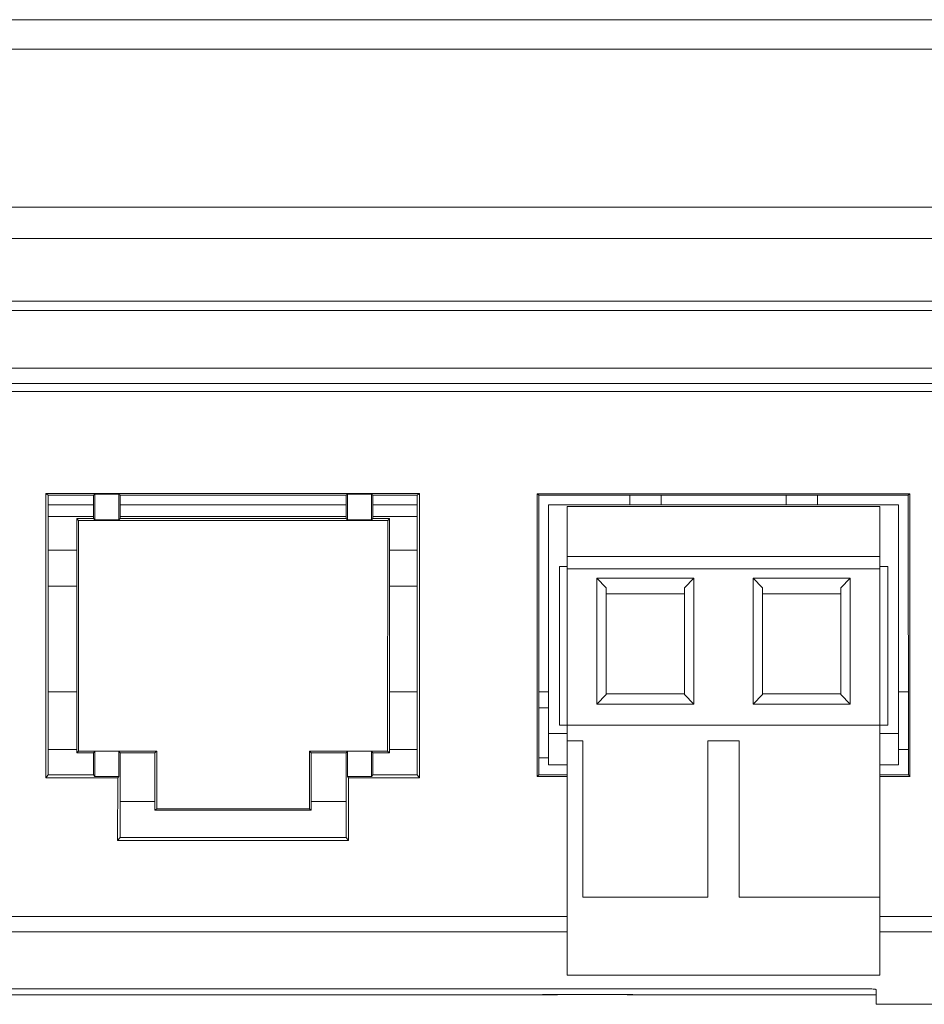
# Model space of a CAD drawing. Header units: centimetres. Extents: x -29.7 to 29.7, y -21 to 21.
# Tile 5 of 11: x -11.9 to -9, y 11.5 to 14.7. Entities that reach past the tile are written whole.
import ezdxf

# ---------------------------------------------------------------- set-up
doc = ezdxf.new("R2010")
doc.units = ezdxf.units.CM
doc.header["$MEASUREMENT"] = 0

msp = doc.modelspace()

# ---------------------------------------------------------------- linework, layer by layer
at = {"lineweight": 9}
for points in [[(-15.5359, 14.69382), (-15.5359, 14.69382), (-1.98858, 14.69382), (-1.98858, 14.69382)], [(-15.63576, 14.59906), (-15.63576, 14.59906), (-1.88872, 14.59906), (-1.88872, 14.59906)], [(-1.86224, 14.09382), (-1.86224, 14.09382), (-15.66224, 14.09382), (-15.66224, 14.09382)], [(-1.91224, 13.99382), (-1.91224, 13.99382), (-15.61224, 13.99382), (-15.61224, 13.99382)], [(-15.25438, 13.79382), (-15.25438, 13.79382), (-2.2701, 13.79382), (-2.2701, 13.79382)], [(-15.2536, 13.76382), (-15.2536, 13.76382), (-2.27088, 13.76382), (-2.27088, 13.76382)], [(-3.51852, 13.57859), (-3.51852, 13.57859), (-14.12671, 13.57859), (-14.12671, 13.57859)], [(-14.07664, 13.52992), (-14.07664, 13.52992), (-3.56733, 13.52992), (-3.56733, 13.52992)], [(-13.9444, 13.50405), (-13.9444, 13.50405), (-7.57372, 13.50405), (-7.57372, 13.50405)], [(-11.78979, 13.17846), (-11.78979, 13.17846), (-11.79021, 12.26861), (-11.79021, 12.26861)], [(-11.78979, 13.17846), (-11.78979, 13.17846), (-10.59469, 13.17846), (-10.59469, 13.17846)], [(-11.78979, 13.17846), (-11.78979, 13.17846), (-11.78224, 13.17216), (-11.78224, 13.17216)], [(-11.63727, 13.17216), (-11.63727, 13.17216), (-11.78224, 13.17216), (-11.78224, 13.17216)], [(-11.78224, 13.17216), (-11.78224, 13.17216), (-11.78224, 12.2779), (-11.78224, 12.2779)], [(-11.63339, 13.1754), (-11.63339, 13.1754), (-11.63727, 13.17216), (-11.63727, 13.17216)], [(-11.63727, 13.09853), (-11.63727, 13.09853), (-11.63727, 13.17216), (-11.63727, 13.17216)], [(-11.55612, 13.1754), (-11.55612, 13.1754), (-11.63339, 13.1754), (-11.63339, 13.1754)], [(-11.63335, 13.09396), (-11.63335, 13.09396), (-11.63339, 13.1754), (-11.63339, 13.1754)], [(-11.55612, 13.1754), (-11.55612, 13.1754), (-11.55616, 13.09396), (-11.55616, 13.09396)], [(-11.55612, 13.1754), (-11.55612, 13.1754), (-11.55224, 13.17216), (-11.55224, 13.17216)], [(-10.82943, 13.17216), (-10.82943, 13.17216), (-11.55224, 13.17216), (-11.55224, 13.17216)], [(-11.55224, 13.17216), (-11.55224, 13.17216), (-11.55224, 13.09853), (-11.55224, 13.09853)], [(-10.82554, 13.1754), (-10.82554, 13.1754), (-10.82943, 13.17216), (-10.82943, 13.17216)], [(-10.82943, 13.09853), (-10.82943, 13.09853), (-10.82943, 13.17216), (-10.82943, 13.17216)], [(-10.74828, 13.1754), (-10.74828, 13.1754), (-10.82554, 13.1754), (-10.82554, 13.1754)], [(-10.8255, 13.09396), (-10.8255, 13.09396), (-10.82554, 13.1754), (-10.82554, 13.1754)], [(-10.74828, 13.1754), (-10.74828, 13.1754), (-10.74832, 13.09396), (-10.74832, 13.09396)], [(-10.74828, 13.1754), (-10.74828, 13.1754), (-10.74439, 13.17216), (-10.74439, 13.17216)], [(-10.60224, 13.17216), (-10.60224, 13.17216), (-10.74439, 13.17216), (-10.74439, 13.17216)], [(-10.74439, 13.17216), (-10.74439, 13.17216), (-10.74439, 13.09853), (-10.74439, 13.09853)], [(-10.59469, 13.17846), (-10.59469, 13.17846), (-10.60224, 13.17216), (-10.60224, 13.17216)], [(-10.60224, 12.2779), (-10.60224, 12.2779), (-10.60224, 13.17216), (-10.60224, 13.17216)], [(-10.59427, 12.26861), (-10.59427, 12.26861), (-10.59469, 13.17846), (-10.59469, 13.17846)], [(-10.21823, 12.2726), (-10.21823, 12.2726), (-10.21823, 13.1772), (-10.21823, 13.1772)], [(-10.21823, 13.1772), (-10.21823, 13.1772), (-9.02625, 13.1772), (-9.02625, 13.1772)], [(-10.21761, 13.1772), (-10.21761, 13.1772), (-10.21258, 13.17216), (-10.21258, 13.17216)], [(-10.21354, 12.2779), (-10.21354, 12.2779), (-10.21258, 13.17216), (-10.21258, 13.17216)], [(-9.03142, 13.17216), (-9.03142, 13.17216), (-10.21306, 13.17216), (-10.21306, 13.17216)], [(-9.92224, 13.14182), (-9.92224, 13.14182), (-9.92224, 13.17216), (-9.92224, 13.17216)], [(-9.82224, 13.14182), (-9.82224, 13.14182), (-9.82224, 13.17216), (-9.82224, 13.17216)], [(-9.42224, 13.14182), (-9.42224, 13.14182), (-9.42224, 13.17216), (-9.42224, 13.17216)], [(-9.32224, 13.14182), (-9.32224, 13.14182), (-9.32224, 13.17216), (-9.32224, 13.17216)], [(-9.02687, 13.1772), (-9.02687, 13.1772), (-9.03189, 13.17216), (-9.03189, 13.17216)], [(-9.03189, 13.17216), (-9.03189, 13.17216), (-9.03094, 12.2779), (-9.03094, 12.2779)], [(-9.02625, 13.1772), (-9.02625, 13.1772), (-9.02625, 12.2726), (-9.02625, 12.2726)], [(-11.78224, 13.14182), (-11.78224, 13.14182), (-11.63727, 13.14182), (-11.63727, 13.14182)], [(-11.55224, 13.14182), (-11.55224, 13.14182), (-10.82943, 13.14182), (-10.82943, 13.14182)], [(-10.74439, 13.14182), (-10.74439, 13.14182), (-10.60224, 13.14182), (-10.60224, 13.14182)], [(-10.18224, 12.30982), (-10.18224, 12.30982), (-10.18224, 13.14182), (-10.18224, 13.14182)], [(-9.06224, 13.14182), (-9.06224, 13.14182), (-10.18224, 13.14182), (-10.18224, 13.14182)], [(-10.12224, 13.13682), (-10.12224, 13.13682), (-10.12224, 11.63682), (-10.12224, 11.63682)], [(-10.12224, 13.13682), (-10.12224, 13.13682), (-9.12224, 13.13682), (-9.12224, 13.13682)], [(-9.12224, 11.63682), (-9.12224, 11.63682), (-9.12224, 13.13682), (-9.12224, 13.13682)], [(-9.06224, 12.30982), (-9.06224, 12.30982), (-9.06224, 13.14182), (-9.06224, 13.14182)], [(-11.78224, 13.10425), (-11.78224, 13.10425), (-11.63727, 13.10425), (-11.63727, 13.10425)], [(-11.55224, 13.10425), (-11.55224, 13.10425), (-10.82943, 13.10425), (-10.82943, 13.10425)], [(-10.74439, 13.10425), (-10.74439, 13.10425), (-10.60224, 13.10425), (-10.60224, 13.10425)], [(-11.63727, 13.09853), (-11.63727, 13.09853), (-11.69083, 13.09853), (-11.69083, 13.09853)], [(-11.69083, 13.09853), (-11.69083, 13.09853), (-11.68534, 13.09212), (-11.68534, 13.09212)], [(-11.69083, 12.34853), (-11.69083, 12.34853), (-11.69083, 13.09853), (-11.69083, 13.09853)], [(-10.69633, 13.09212), (-10.69633, 13.09212), (-11.68534, 13.09212), (-11.68534, 13.09212)], [(-11.68534, 13.09212), (-11.68534, 13.09212), (-11.685, 12.3534), (-11.685, 12.3534)], [(-11.63727, 13.09853), (-11.63727, 13.09853), (-11.63335, 13.09396), (-11.63335, 13.09396)], [(-11.63335, 13.09396), (-11.63335, 13.09396), (-11.55616, 13.09396), (-11.55616, 13.09396)], [(-11.55616, 13.09396), (-11.55616, 13.09396), (-11.55224, 13.09853), (-11.55224, 13.09853)], [(-10.82943, 13.09853), (-10.82943, 13.09853), (-11.55224, 13.09853), (-11.55224, 13.09853)], [(-10.8255, 13.09396), (-10.8255, 13.09396), (-10.82943, 13.09853), (-10.82943, 13.09853)], [(-10.8255, 13.09396), (-10.8255, 13.09396), (-10.74832, 13.09396), (-10.74832, 13.09396)], [(-10.74439, 13.09853), (-10.74439, 13.09853), (-10.74832, 13.09396), (-10.74832, 13.09396)], [(-10.69083, 13.09853), (-10.69083, 13.09853), (-10.74439, 13.09853), (-10.74439, 13.09853)], [(-10.69667, 12.3534), (-10.69667, 12.3534), (-10.69633, 13.09212), (-10.69633, 13.09212)], [(-10.69083, 13.09853), (-10.69083, 13.09853), (-10.69633, 13.09212), (-10.69633, 13.09212)], [(-10.69083, 13.09853), (-10.69083, 13.09853), (-10.69083, 12.34853), (-10.69083, 12.34853)], [(-11.69083, 12.99682), (-11.69083, 12.99682), (-11.78224, 12.99682), (-11.78224, 12.99682)], [(-10.60224, 12.99682), (-10.60224, 12.99682), (-10.69083, 12.99682), (-10.69083, 12.99682)], [(-10.12224, 12.97682), (-10.12224, 12.97682), (-9.12224, 12.97682), (-9.12224, 12.97682)], [(-10.14724, 12.43682), (-10.14724, 12.43682), (-10.14724, 12.94438), (-10.14724, 12.94438)], [(-10.14724, 12.94438), (-10.14724, 12.94438), (-10.12224, 12.94438), (-10.12224, 12.94438)], [(-9.12224, 12.93682), (-9.12224, 12.93682), (-10.12224, 12.93682), (-10.12224, 12.93682)], [(-9.09724, 12.94438), (-9.09724, 12.94438), (-9.12224, 12.94438), (-9.12224, 12.94438)], [(-9.09724, 12.43682), (-9.09724, 12.43682), (-9.09724, 12.94438), (-9.09724, 12.94438)], [(-10.02724, 12.50443), (-10.02724, 12.50443), (-10.02724, 12.90666), (-10.02724, 12.90666)], [(-9.99724, 12.87666), (-9.99724, 12.87666), (-10.02724, 12.90666), (-10.02724, 12.90666)], [(-10.02724, 12.90666), (-10.02724, 12.90666), (-9.71724, 12.90666), (-9.71724, 12.90666)], [(-9.74724, 12.87666), (-9.74724, 12.87666), (-9.71724, 12.90666), (-9.71724, 12.90666)], [(-9.71724, 12.50443), (-9.71724, 12.50443), (-9.71724, 12.90666), (-9.71724, 12.90666)], [(-9.52724, 12.90666), (-9.52724, 12.90666), (-9.52724, 12.50443), (-9.52724, 12.50443)], [(-9.52724, 12.90666), (-9.52724, 12.90666), (-9.49724, 12.87666), (-9.49724, 12.87666)], [(-9.52724, 12.90666), (-9.52724, 12.90666), (-9.21724, 12.90666), (-9.21724, 12.90666)], [(-9.24724, 12.87666), (-9.24724, 12.87666), (-9.21724, 12.90666), (-9.21724, 12.90666)], [(-9.21724, 12.50443), (-9.21724, 12.50443), (-9.21724, 12.90666), (-9.21724, 12.90666)], [(-11.69083, 12.88182), (-11.69083, 12.88182), (-11.78224, 12.88182), (-11.78224, 12.88182)], [(-10.60224, 12.88182), (-10.60224, 12.88182), (-10.69083, 12.88182), (-10.69083, 12.88182)], [(-9.99724, 12.53443), (-9.99724, 12.53443), (-9.99724, 12.87666), (-9.99724, 12.87666)], [(-9.74724, 12.85682), (-9.74724, 12.85682), (-9.99724, 12.85682), (-9.99724, 12.85682)], [(-9.74724, 12.87666), (-9.74724, 12.87666), (-9.74724, 12.53443), (-9.74724, 12.53443)], [(-9.49724, 12.53443), (-9.49724, 12.53443), (-9.49724, 12.87666), (-9.49724, 12.87666)], [(-9.49724, 12.85682), (-9.49724, 12.85682), (-9.24724, 12.85682), (-9.24724, 12.85682)], [(-9.24724, 12.87666), (-9.24724, 12.87666), (-9.24724, 12.53443), (-9.24724, 12.53443)], [(-11.69083, 12.54382), (-11.69083, 12.54382), (-11.78224, 12.54382), (-11.78224, 12.54382)], [(-10.60224, 12.54382), (-10.60224, 12.54382), (-10.69083, 12.54382), (-10.69083, 12.54382)], [(-10.18224, 12.54382), (-10.18224, 12.54382), (-10.21325, 12.54382), (-10.21325, 12.54382)], [(-9.03122, 12.54382), (-9.03122, 12.54382), (-9.06224, 12.54382), (-9.06224, 12.54382)], [(-9.99724, 12.53443), (-9.99724, 12.53443), (-10.02724, 12.50443), (-10.02724, 12.50443)], [(-9.99724, 12.53682), (-9.99724, 12.53682), (-9.74724, 12.53682), (-9.74724, 12.53682)], [(-9.74724, 12.53443), (-9.74724, 12.53443), (-9.71724, 12.50443), (-9.71724, 12.50443)], [(-9.49724, 12.53443), (-9.49724, 12.53443), (-9.52724, 12.50443), (-9.52724, 12.50443)], [(-9.24724, 12.53682), (-9.24724, 12.53682), (-9.49724, 12.53682), (-9.49724, 12.53682)], [(-9.24724, 12.53443), (-9.24724, 12.53443), (-9.21724, 12.50443), (-9.21724, 12.50443)], [(-10.21331, 12.49182), (-10.21331, 12.49182), (-10.18224, 12.49182), (-10.18224, 12.49182)], [(-9.71724, 12.50443), (-9.71724, 12.50443), (-10.02724, 12.50443), (-10.02724, 12.50443)], [(-9.21724, 12.50443), (-9.21724, 12.50443), (-9.52724, 12.50443), (-9.52724, 12.50443)], [(-10.12224, 12.43682), (-10.12224, 12.43682), (-10.14724, 12.43682), (-10.14724, 12.43682)], [(-10.12224, 12.43682), (-10.12224, 12.43682), (-9.12224, 12.43682), (-9.12224, 12.43682)], [(-9.09724, 12.43682), (-9.09724, 12.43682), (-9.12224, 12.43682), (-9.12224, 12.43682)], [(-10.18224, 12.40982), (-10.18224, 12.40982), (-10.12224, 12.40982), (-10.12224, 12.40982)], [(-10.12224, 12.38682), (-10.12224, 12.38682), (-10.07224, 12.38682), (-10.07224, 12.38682)], [(-10.07224, 12.38682), (-10.07224, 12.38682), (-10.07224, 11.88682), (-10.07224, 11.88682)], [(-9.67224, 12.38682), (-9.67224, 12.38682), (-9.67224, 11.88682), (-9.67224, 11.88682)], [(-9.57224, 12.38682), (-9.57224, 12.38682), (-9.67224, 12.38682), (-9.67224, 12.38682)], [(-9.57224, 11.88682), (-9.57224, 11.88682), (-9.57224, 12.38682), (-9.57224, 12.38682)], [(-9.12224, 12.40982), (-9.12224, 12.40982), (-9.06224, 12.40982), (-9.06224, 12.40982)], [(-11.69083, 12.35864), (-11.69083, 12.35864), (-11.78224, 12.35864), (-11.78224, 12.35864)], [(-11.69083, 12.34853), (-11.69083, 12.34853), (-11.685, 12.3534), (-11.685, 12.3534)], [(-11.69083, 12.34853), (-11.69083, 12.34853), (-11.63727, 12.34853), (-11.63727, 12.34853)], [(-11.685, 12.3534), (-11.685, 12.3534), (-11.435, 12.3534), (-11.435, 12.3534)], [(-11.63301, 12.35209), (-11.63301, 12.35209), (-11.63727, 12.34853), (-11.63727, 12.34853)], [(-11.63727, 12.2779), (-11.63727, 12.2779), (-11.63727, 12.34853), (-11.63727, 12.34853)], [(-11.63298, 12.27289), (-11.63298, 12.27289), (-11.63301, 12.35209), (-11.63301, 12.35209)], [(-11.5565, 12.35209), (-11.5565, 12.35209), (-11.55654, 12.27289), (-11.55654, 12.27289)], [(-11.55224, 12.34853), (-11.55224, 12.34853), (-11.5565, 12.35209), (-11.5565, 12.35209)], [(-11.55224, 12.34853), (-11.55224, 12.34853), (-11.44083, 12.34853), (-11.44083, 12.34853)], [(-11.55224, 12.34853), (-11.55224, 12.34853), (-11.55224, 12.07755), (-11.55224, 12.07755)], [(-11.435, 12.3534), (-11.435, 12.3534), (-11.44083, 12.34853), (-11.44083, 12.34853)], [(-11.44083, 12.34853), (-11.44083, 12.34853), (-11.44083, 12.16451), (-11.44083, 12.16451)], [(-11.435, 12.3534), (-11.435, 12.3534), (-11.43492, 12.16944), (-11.43492, 12.16944)], [(-10.94675, 12.16944), (-10.94675, 12.16944), (-10.94667, 12.3534), (-10.94667, 12.3534)], [(-10.94667, 12.3534), (-10.94667, 12.3534), (-10.69667, 12.3534), (-10.69667, 12.3534)], [(-10.94667, 12.3534), (-10.94667, 12.3534), (-10.94083, 12.34853), (-10.94083, 12.34853)], [(-10.94083, 12.34853), (-10.94083, 12.34853), (-10.82943, 12.34853), (-10.82943, 12.34853)], [(-10.94083, 12.16451), (-10.94083, 12.16451), (-10.94083, 12.34853), (-10.94083, 12.34853)], [(-10.82943, 12.34853), (-10.82943, 12.34853), (-10.82516, 12.35209), (-10.82516, 12.35209)], [(-10.82943, 12.34853), (-10.82943, 12.34853), (-10.82943, 12.07755), (-10.82943, 12.07755)], [(-10.82516, 12.35209), (-10.82516, 12.35209), (-10.82513, 12.27289), (-10.82513, 12.27289)], [(-10.74865, 12.35209), (-10.74865, 12.35209), (-10.74869, 12.27289), (-10.74869, 12.27289)], [(-10.74865, 12.35209), (-10.74865, 12.35209), (-10.74439, 12.34853), (-10.74439, 12.34853)], [(-10.74439, 12.34853), (-10.74439, 12.34853), (-10.69083, 12.34853), (-10.69083, 12.34853)], [(-10.74439, 12.34853), (-10.74439, 12.34853), (-10.74439, 12.2779), (-10.74439, 12.2779)], [(-10.69083, 12.34853), (-10.69083, 12.34853), (-10.69667, 12.3534), (-10.69667, 12.3534)], [(-10.60224, 12.35864), (-10.60224, 12.35864), (-10.69083, 12.35864), (-10.69083, 12.35864)], [(-9.03103, 12.35864), (-9.03103, 12.35864), (-9.06224, 12.35864), (-9.06224, 12.35864)], [(-10.21348, 12.33182), (-10.21348, 12.33182), (-10.18224, 12.33182), (-10.18224, 12.33182)], [(-10.12224, 12.30982), (-10.12224, 12.30982), (-10.18224, 12.30982), (-10.18224, 12.30982)], [(-9.06224, 12.30982), (-9.06224, 12.30982), (-9.12224, 12.30982), (-9.12224, 12.30982)], [(-11.79021, 12.26861), (-11.79021, 12.26861), (-11.78224, 12.2779), (-11.78224, 12.2779)], [(-11.56021, 12.26861), (-11.56021, 12.26861), (-11.79021, 12.26861), (-11.79021, 12.26861)], [(-11.78224, 12.2779), (-11.78224, 12.2779), (-11.63727, 12.2779), (-11.63727, 12.2779)], [(-11.63298, 12.27289), (-11.63298, 12.27289), (-11.63727, 12.2779), (-11.63727, 12.2779)], [(-11.63298, 12.27289), (-11.63298, 12.27289), (-11.55654, 12.27289), (-11.55654, 12.27289)], [(-11.56021, 12.26861), (-11.56021, 12.26861), (-11.5603, 12.06815), (-11.5603, 12.06815)], [(-11.56021, 12.26861), (-11.56021, 12.26861), (-11.55654, 12.27289), (-11.55654, 12.27289)], [(-10.82513, 12.27289), (-10.82513, 12.27289), (-10.74869, 12.27289), (-10.74869, 12.27289)], [(-10.82146, 12.26861), (-10.82146, 12.26861), (-10.82513, 12.27289), (-10.82513, 12.27289)], [(-10.59427, 12.26861), (-10.59427, 12.26861), (-10.82146, 12.26861), (-10.82146, 12.26861)], [(-10.82137, 12.06815), (-10.82137, 12.06815), (-10.82146, 12.26861), (-10.82146, 12.26861)], [(-10.74869, 12.27289), (-10.74869, 12.27289), (-10.74439, 12.2779), (-10.74439, 12.2779)], [(-10.74439, 12.2779), (-10.74439, 12.2779), (-10.60224, 12.2779), (-10.60224, 12.2779)], [(-10.59427, 12.26861), (-10.59427, 12.26861), (-10.60224, 12.2779), (-10.60224, 12.2779)], [(-10.21885, 12.2726), (-10.21885, 12.2726), (-10.21354, 12.2779), (-10.21354, 12.2779)], [(-10.12224, 12.2726), (-10.12224, 12.2726), (-10.21823, 12.2726), (-10.21823, 12.2726)], [(-10.21306, 12.2779), (-10.21306, 12.2779), (-10.12224, 12.2779), (-10.12224, 12.2779)], [(-9.12224, 12.2779), (-9.12224, 12.2779), (-9.03142, 12.2779), (-9.03142, 12.2779)], [(-9.02625, 12.2726), (-9.02625, 12.2726), (-9.12224, 12.2726), (-9.12224, 12.2726)], [(-9.02563, 12.2726), (-9.02563, 12.2726), (-9.03094, 12.2779), (-9.03094, 12.2779)], [(-11.55224, 12.19294), (-11.55224, 12.19294), (-11.44083, 12.19294), (-11.44083, 12.19294)], [(-10.94083, 12.19294), (-10.94083, 12.19294), (-10.82943, 12.19294), (-10.82943, 12.19294)], [(-11.44083, 12.16451), (-11.44083, 12.16451), (-11.43492, 12.16944), (-11.43492, 12.16944)], [(-11.44083, 12.16451), (-11.44083, 12.16451), (-10.94083, 12.16451), (-10.94083, 12.16451)], [(-11.43492, 12.16944), (-11.43492, 12.16944), (-10.94675, 12.16944), (-10.94675, 12.16944)], [(-10.94083, 12.16451), (-10.94083, 12.16451), (-10.94675, 12.16944), (-10.94675, 12.16944)], [(-11.5603, 12.06815), (-11.5603, 12.06815), (-11.55224, 12.07755), (-11.55224, 12.07755)], [(-11.5603, 12.06815), (-11.5603, 12.06815), (-10.82137, 12.06815), (-10.82137, 12.06815)], [(-10.82943, 12.07755), (-10.82943, 12.07755), (-11.55224, 12.07755), (-11.55224, 12.07755)], [(-10.82137, 12.06815), (-10.82137, 12.06815), (-10.82943, 12.07755), (-10.82943, 12.07755)], [(-10.07224, 11.88682), (-10.07224, 11.88682), (-9.67224, 11.88682), (-9.67224, 11.88682)], [(-9.57224, 11.88682), (-9.57224, 11.88682), (-9.12224, 11.88682), (-9.12224, 11.88682)], [(-10.12224, 11.82464), (-10.12224, 11.82464), (-13.9444, 11.82464), (-13.9444, 11.82464)], [(-7.57372, 11.82464), (-7.57372, 11.82464), (-9.12224, 11.82464), (-9.12224, 11.82464)], [(-13.9444, 11.77531), (-13.9444, 11.77531), (-10.12224, 11.77531), (-10.12224, 11.77531)], [(-9.12224, 11.77531), (-9.12224, 11.77531), (-7.57372, 11.77531), (-7.57372, 11.77531)], [(-9.12224, 11.63682), (-9.12224, 11.63682), (-10.12224, 11.63682), (-10.12224, 11.63682)], [(-13.20534, 11.59325), (-13.20534, 11.59325), (-9.16534, 11.59325), (-9.16534, 11.59325)], [(-13.23534, 11.57382), (-13.23534, 11.57382), (-10.26753, 11.57382), (-10.26753, 11.57382)], [(-10.26808, 11.57383), (-10.26808, 11.57383), (-10.26448, 11.57391), (-10.26448, 11.57391)], [(-10.26808, 11.57383), (-10.26808, 11.57383), (-10.26768, 11.57385), (-10.26768, 11.57385)], [(-10.26802, 11.57383), (-10.26802, 11.57383), (-10.26808, 11.57383), (-10.26808, 11.57383)], [(-10.26751, 11.57382), (-10.26751, 11.57382), (-10.26802, 11.57383), (-10.26802, 11.57383)], [(-10.25332, 11.57393), (-10.25332, 11.57393), (-10.26751, 11.57382), (-10.26751, 11.57382)], [(-10.26448, 11.57391), (-10.26448, 11.57391), (-10.24379, 11.5742), (-10.24379, 11.5742)], [(-9.84344, 11.57383), (-9.84344, 11.57383), (-9.84403, 11.57382), (-9.84403, 11.57382)], [(-9.84402, 11.57382), (-9.84402, 11.57382), (-9.13534, 11.57382), (-9.13534, 11.57382)], [(-9.13429, 11.54381), (-9.13429, 11.54381), (-9.13429, 11.59091), (-9.13429, 11.59091)], [(-9.13429, 11.54382), (-9.13429, 11.54382), (-2.77511, 11.54382), (-2.77511, 11.54382)]]:
    msp.add_open_spline(points, degree=3, dxfattribs=at)
for points, knots in [([(-9.13429, 11.59091), (-9.13429, 11.59116), (-9.1346, 11.59127), (-9.13489, 11.59136), (-9.13558, 11.59158), (-9.13609, 11.5917), (-9.13665, 11.5918), (-9.13754, 11.59196), (-9.13854, 11.59209), (-9.13952, 11.5922), (-9.14082, 11.59235), (-9.14209, 11.59246), (-9.14337, 11.59256), (-9.1467, 11.59281), (-9.15008, 11.59296), (-9.15345, 11.59307), (-9.15742, 11.59319), (-9.16138, 11.59325), (-9.16534, 11.59325)], [0, 0, 0, 0, 0.1666667, 0.1666667, 0.1666667, 0.3333333, 0.3333333, 0.3333333, 0.5, 0.5, 0.5, 0.6666667, 0.6666667, 0.6666667, 0.8333333, 0.8333333, 0.8333333, 1, 1, 1, 1]), ([(-9.84403, 11.57382), (-9.86271, 11.57382), (-9.88138, 11.5741), (-9.90006, 11.5743), (-9.94136, 11.57476), (-9.98266, 11.5749), (-10.02396, 11.57492), (-10.10042, 11.57497), (-10.17687, 11.57464), (-10.25332, 11.57393)], [0, 0, 0, 0, 0.3333333, 0.3333333, 0.3333333, 0.6666667, 0.6666667, 0.6666667, 1, 1, 1, 1]), ([(-10.24379, 11.5742), (-10.22963, 11.57438), (-10.21547, 11.57453), (-10.20131, 11.57467), (-10.18185, 11.57485), (-10.16239, 11.57499), (-10.14293, 11.5751), (-10.1203, 11.57522), (-10.09768, 11.5753), (-10.07505, 11.57532), (-10.06331, 11.57534), (-10.05158, 11.57534), (-10.03984, 11.57533), (-10.02825, 11.57532), (-10.01666, 11.57529), (-10.00507, 11.57526), (-9.99395, 11.57522), (-9.98282, 11.57517), (-9.97169, 11.57511), (-9.96134, 11.57506), (-9.95098, 11.57499), (-9.94062, 11.57492), (-9.93132, 11.57485), (-9.92201, 11.57477), (-9.91271, 11.57469), (-9.90471, 11.57462), (-9.89672, 11.57454), (-9.88873, 11.57445), (-9.88529, 11.57441), (-9.88186, 11.57437), (-9.87842, 11.57433), (-9.8754, 11.5743), (-9.87237, 11.57426), (-9.86935, 11.57422), (-9.86675, 11.57419), (-9.86415, 11.57416), (-9.86156, 11.57412), (-9.8594, 11.57409), (-9.85725, 11.57407), (-9.8551, 11.57403), (-9.85341, 11.57401), (-9.85173, 11.57398), (-9.85003, 11.57396), (-9.84881, 11.57394), (-9.84759, 11.57394), (-9.84639, 11.5739), (-9.84597, 11.57388), (-9.84555, 11.57387), (-9.8451, 11.57387), (-9.84479, 11.57388), (-9.84446, 11.5739), (-9.84418, 11.57385), (-9.84402, 11.57383), (-9.84387, 11.57378), (-9.84363, 11.57384), (-9.84355, 11.57386), (-9.84346, 11.57389), (-9.84344, 11.57383)], [0, 0, 0, 0, 0.0526316, 0.0526316, 0.0526316, 0.1052632, 0.1052632, 0.1052632, 0.1578947, 0.1578947, 0.1578947, 0.2105263, 0.2105263, 0.2105263, 0.2631579, 0.2631579, 0.2631579, 0.3157895, 0.3157895, 0.3157895, 0.3684211, 0.3684211, 0.3684211, 0.4210526, 0.4210526, 0.4210526, 0.4736842, 0.4736842, 0.4736842, 0.5263158, 0.5263158, 0.5263158, 0.5789474, 0.5789474, 0.5789474, 0.6315789, 0.6315789, 0.6315789, 0.6842105, 0.6842105, 0.6842105, 0.7368421, 0.7368421, 0.7368421, 0.7894737, 0.7894737, 0.7894737, 0.8421053, 0.8421053, 0.8421053, 0.8947368, 0.8947368, 0.8947368, 0.9473684, 0.9473684, 0.9473684, 1, 1, 1, 1])]:
    msp.add_open_spline(points, degree=3, knots=knots, dxfattribs=at)

doc.saveas('drawing.dxf')
